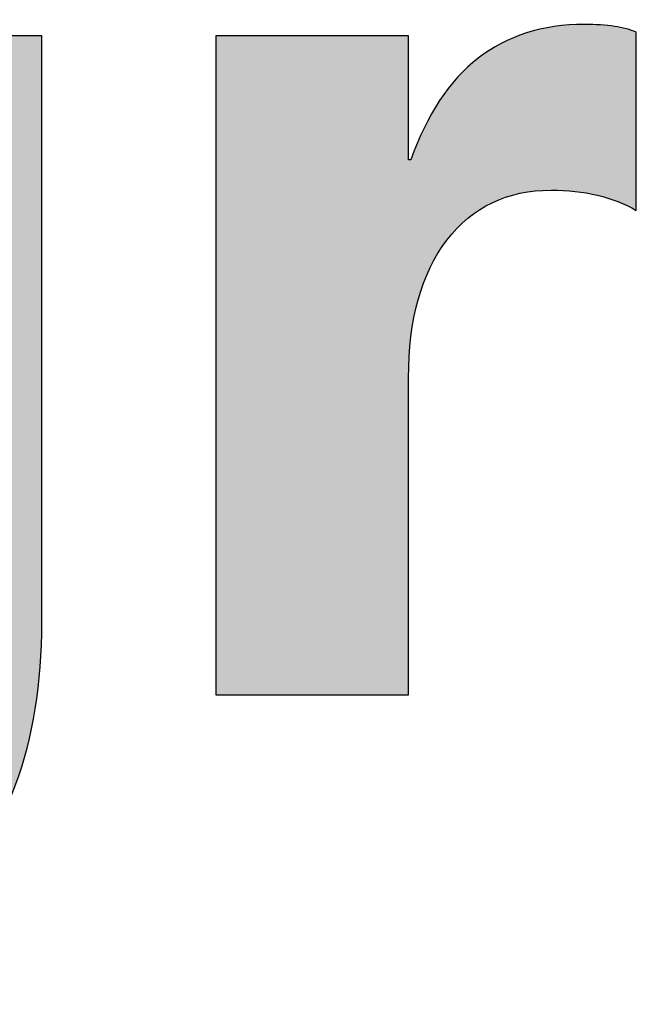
# Model space of a CAD drawing. Extents: x 68 to 125, y 76 to 211.
# Tile 77 of 89: x 99.82 to 101.07, y 202.75 to 204.75. Entities that reach past the tile are written whole.
import ezdxf

# ---------------------------------------------------------------- set-up
doc = ezdxf.new("R2010")
doc.units = 0
doc.layers.add('MAKE2D___U_53EF_U_89C1_U_0', color=7, linetype='CONTINUOUS')

# ---------------------------------------------------------------- blocks, each defined once
blk = doc.blocks.new('*U22')
at = {"layer": 'MAKE2D___U_53EF_U_89C1_U_0', "color": 252}
for points in [[(99.7936, 203.1457), (99.7936, 204.713), (99.8262, 203.2296)], [(99.8262, 203.2296), (99.7936, 204.713), (99.8262, 204.713)], [(99.8262, 203.2296), (99.8262, 204.713), (99.8324, 203.2538)], [(99.8324, 203.2538), (99.8262, 204.713), (99.8324, 204.713)], [(99.8324, 203.2538), (99.8324, 204.713), (99.8495, 203.3211)], [(99.8495, 203.3211), (99.8324, 204.713), (99.8495, 204.713)], [(99.8495, 203.3211), (99.8495, 204.713), (99.8544, 203.3553)], [(99.8544, 203.3553), (99.8495, 204.713), (99.8544, 204.713)], [(99.8544, 203.3553), (99.8544, 204.713), (99.8635, 203.42)], [(99.8635, 203.42), (99.8544, 204.713), (99.8635, 204.713)], [(99.8635, 203.42), (99.8635, 204.713), (99.8665, 203.487)], [(99.8665, 203.487), (99.8635, 204.713), (99.8665, 204.713)], [(99.8665, 203.487), (99.8665, 204.713), (99.8682, 203.5265)], [(99.8682, 203.5265), (99.8665, 204.713), (99.8682, 204.7087)]]:
    blk.add_solid(points, dxfattribs=at)
blk = doc.blocks.new('*U23')
at = {"layer": 'MAKE2D___U_53EF_U_89C1_U_0', "color": 252}
for points in [[(100.9343, 204.399), (100.9105, 204.7318), (100.9343, 204.7348)], [(100.9467, 204.3982), (100.9343, 204.7348), (100.9467, 204.7354)], [(100.9343, 204.399), (100.9343, 204.7348), (100.9467, 204.3982)], [(100.9575, 204.3959), (100.9467, 204.7354), (100.9575, 204.7358)], [(100.9467, 204.3982), (100.9467, 204.7354), (100.9575, 204.3959)], [(100.9665, 204.3941), (100.9575, 204.7358), (100.9665, 204.7359)], [(100.9575, 204.3959), (100.9575, 204.7358), (100.9665, 204.3941)], [(100.9665, 204.3941), (100.9665, 204.7359), (100.9697, 204.3935)], [(100.9697, 204.3935), (100.9665, 204.7359), (100.9697, 204.7359)], [(100.9697, 204.3935), (100.9697, 204.7359), (100.9821, 204.3909)], [(100.9821, 204.3909), (100.9697, 204.7359), (100.9821, 204.7357)], [(100.9821, 204.3909), (100.9821, 204.7357), (101.0128, 204.3847)], [(101.0128, 204.3847), (100.9821, 204.7357), (101.0128, 204.7331)], [(101.0128, 204.3847), (101.0128, 204.7331), (101.026, 204.379)], [(101.026, 204.379), (101.0128, 204.7331), (101.026, 204.732)], [(100.8481, 204.3959), (100.8204, 204.708), (100.8481, 204.7188)], [(100.8657, 204.3991), (100.8481, 204.7188), (100.8657, 204.7232)], [(100.8481, 204.3959), (100.8481, 204.7188), (100.8657, 204.3991)], [(100.8898, 204.3999), (100.8657, 204.7232), (100.8898, 204.7292)], [(100.8657, 204.3991), (100.8657, 204.7232), (100.8898, 204.3999)], [(100.9105, 204.4006), (100.8898, 204.7292), (100.9105, 204.7318)], [(100.8898, 204.3999), (100.8898, 204.7292), (100.9105, 204.4006)], [(100.9105, 204.4006), (100.9105, 204.7318), (100.9343, 204.399)], [(101.026, 204.379), (101.026, 204.732), (101.0608, 204.3639)], [(101.0608, 204.3639), (101.026, 204.732), (101.0608, 204.7239)], [(101.0608, 204.3639), (101.0608, 204.7239), (101.0681, 204.3607)], [(101.0681, 204.3607), (101.0608, 204.7239), (101.0681, 204.7212)], [(101.0681, 204.3607), (101.0681, 204.7212), (101.0703, 204.3597)], [(101.0703, 204.3597), (101.0681, 204.7212), (101.0703, 204.7162)], [(100.2203, 203.3803), (100.2203, 204.713), (100.2214, 203.3794)], [(100.2214, 203.3794), (100.2203, 204.713), (100.2214, 204.713)], [(100.2214, 203.3794), (100.2214, 204.713), (100.2299, 203.3794)], [(100.2299, 203.3794), (100.2214, 204.713), (100.2299, 204.713)], [(100.2299, 203.3794), (100.2299, 204.713), (100.237, 203.3794)], [(100.237, 203.3794), (100.2299, 204.713), (100.237, 204.713)], [(100.237, 203.3794), (100.237, 204.713), (100.2562, 203.3794)], [(100.2562, 203.3794), (100.237, 204.713), (100.2562, 204.713)], [(100.2562, 203.3794), (100.2562, 204.713), (100.268, 203.3794)], [(100.268, 203.3794), (100.2562, 204.713), (100.268, 204.713)], [(100.268, 203.3794), (100.268, 204.713), (100.2954, 203.3794)], [(100.2954, 203.3794), (100.268, 204.713), (100.2954, 204.713)], [(100.2954, 203.3794), (100.2954, 204.713), (100.3106, 203.3794)], [(100.3106, 203.3794), (100.2954, 204.713), (100.3106, 204.713)], [(100.3106, 203.3794), (100.3106, 204.713), (100.3435, 203.3794)], [(100.3435, 203.3794), (100.3106, 204.713), (100.3435, 204.713)], [(100.3435, 203.3794), (100.3435, 204.713), (100.415, 203.3794)], [(100.415, 203.3794), (100.3435, 204.713), (100.415, 204.713)], [(100.415, 203.3794), (100.415, 204.713), (100.4513, 203.3794)], [(100.4513, 203.3794), (100.415, 204.713), (100.4513, 204.713)], [(100.4513, 203.3794), (100.4513, 204.713), (100.5033, 203.3794)], [(100.5033, 203.3794), (100.4513, 204.713), (100.5033, 204.713)], [(100.5033, 203.3794), (100.5033, 204.713), (100.5194, 203.3794)], [(100.5194, 203.3794), (100.5033, 204.713), (100.5194, 204.713)], [(100.5194, 203.3794), (100.5194, 204.713), (100.5489, 203.3794)], [(100.5489, 203.3794), (100.5194, 204.713), (100.5489, 204.713)], [(100.5489, 203.3794), (100.5489, 204.713), (100.562, 203.3794)], [(100.562, 203.3794), (100.5489, 204.713), (100.562, 204.713)], [(100.562, 203.3794), (100.562, 204.713), (100.5842, 203.3794)], [(100.5842, 203.3794), (100.562, 204.713), (100.5842, 204.713)], [(100.5842, 203.3794), (100.5842, 204.713), (100.593, 203.3794)], [(100.593, 203.3794), (100.5842, 204.713), (100.593, 204.713)], [(100.593, 203.3794), (100.593, 204.713), (100.6054, 203.3794)], [(100.6054, 203.3794), (100.593, 204.713), (100.6054, 204.713)], [(100.6054, 203.3794), (100.6054, 204.713), (100.6086, 203.3794)], [(100.6086, 203.3794), (100.6054, 204.713), (100.6086, 204.7124)], [(100.6086, 203.3794), (100.6086, 204.7124), (100.6098, 203.3798)], [(100.6098, 203.3798), (100.6086, 204.7124), (100.6098, 204.7123)], [(100.8092, 204.3866), (100.7791, 204.6868), (100.8092, 204.7036)], [(100.8204, 204.3908), (100.8092, 204.7036), (100.8204, 204.708)], [(100.8092, 204.3866), (100.8092, 204.7036), (100.8204, 204.3908)], [(100.8204, 204.3908), (100.8204, 204.708), (100.8481, 204.3959)], [(100.773, 204.3718), (100.7415, 204.66), (100.773, 204.6835)], [(100.7791, 204.3754), (100.773, 204.6835), (100.7791, 204.6868)], [(100.773, 204.3718), (100.773, 204.6835), (100.7791, 204.3754)], [(100.7791, 204.3754), (100.7791, 204.6868), (100.8092, 204.3866)], [(100.7397, 204.3512), (100.7091, 204.629), (100.7397, 204.6586)], [(100.7415, 204.3528), (100.7397, 204.6586), (100.7415, 204.66)], [(100.7397, 204.3512), (100.7397, 204.6586), (100.7415, 204.3528)], [(100.7415, 204.3528), (100.7415, 204.66), (100.773, 204.3718)], [(100.7078, 204.3232), (100.6813, 204.5945), (100.7078, 204.6274)], [(100.7091, 204.3243), (100.7078, 204.6274), (100.7091, 204.629)], [(100.7078, 204.3232), (100.7078, 204.6274), (100.7091, 204.3243)], [(100.7091, 204.3243), (100.7091, 204.629), (100.7397, 204.3512)], [(100.6813, 204.2905), (100.6781, 204.5894), (100.6813, 204.5945)], [(100.6813, 204.2905), (100.6813, 204.5945), (100.7078, 204.3232)], [(100.6781, 204.2865), (100.6563, 204.5552), (100.6781, 204.5894)], [(100.6781, 204.2865), (100.6781, 204.5894), (100.6813, 204.2905)], [(100.6563, 204.2488), (100.6535, 204.5497), (100.6563, 204.5552)], [(100.6563, 204.2488), (100.6563, 204.5552), (100.6781, 204.2865)], [(100.6535, 204.244), (100.6344, 204.5118), (100.6535, 204.5497)], [(100.6535, 204.244), (100.6535, 204.5497), (100.6563, 204.2488)], [(100.634, 204.1949), (100.6207, 204.4776), (100.634, 204.5111)], [(100.6344, 204.1962), (100.634, 204.5111), (100.6344, 204.5118)], [(100.634, 204.1949), (100.634, 204.5111), (100.6344, 204.1962)], [(100.6344, 204.1962), (100.6344, 204.5118), (100.6535, 204.244)], [(100.6207, 204.1431), (100.6146, 204.4622), (100.6207, 204.4776)], [(100.6207, 204.1431), (100.6207, 204.4776), (100.634, 204.1949)], [(100.6098, 204.0209), (100.6098, 204.4629), (100.6098, 204.0221)], [(100.6098, 204.0221), (100.6098, 204.4629), (100.6098, 204.4622)], [(100.6098, 204.0221), (100.6098, 204.4622), (100.6105, 204.0383)], [(100.6105, 204.0383), (100.6098, 204.4622), (100.6105, 204.4622)], [(100.6105, 204.0383), (100.6105, 204.4622), (100.6125, 204.0847)], [(100.6125, 204.0847), (100.6105, 204.4622), (100.6125, 204.4622)], [(100.6125, 204.0847), (100.6125, 204.4622), (100.6146, 204.0993)], [(100.6146, 204.0993), (100.6125, 204.4622), (100.6146, 204.4622)], [(100.6146, 204.0993), (100.6146, 204.4622), (100.6207, 204.1431)]]:
    blk.add_solid(points, dxfattribs=at)
blk = doc.blocks.new('BLOCK_2')
at = {"layer": 'MAKE2D___U_53EF_U_89C1_U_0'}
for points, knots in [([(99.8682, 203.5265), (99.8682, 203.279), (99.7976, 203.0883), (99.6567, 202.9543), (99.5154, 202.8206), (99.3123, 202.7536), (99.0471, 202.7536), (98.867, 202.7536), (98.7239, 202.7793), (98.6178, 202.8308), (98.6178, 202.8308), (98.6178, 203.1635), (98.6178, 203.1635), (98.7561, 203.0831), (98.8955, 203.043), (99.0362, 203.043), (99.1752, 203.043), (99.2839, 203.0802), (99.3624, 203.1544), (99.4407, 203.2288), (99.4799, 203.332), (99.4799, 203.4638), (99.4799, 203.4638), (99.4799, 203.5747), (99.4799, 203.5747), (99.4799, 203.5747), (99.4739, 203.5747), (99.4739, 203.5747), (99.3798, 203.4228), (99.24, 203.3469), (99.0543, 203.3469), (98.8863, 203.3469), (98.7518, 203.4068), (98.651, 203.5265), (98.5501, 203.6462), (98.4996, 203.8066), (98.4996, 204.0076), (98.4996, 204.2319), (98.5553, 204.4109), (98.6666, 204.5449), (98.778, 204.6786), (98.924, 204.7455), (99.1049, 204.7455), (99.2689, 204.7455), (99.3919, 204.6817), (99.4739, 204.5538), (99.4739, 204.5538), (99.4799, 204.5538), (99.4799, 204.5538), (99.4799, 204.5538), (99.4799, 204.713), (99.4799, 204.713), (99.4799, 204.713), (99.8682, 204.713), (99.8682, 204.713), (99.8682, 204.713), (99.8682, 203.5265), (99.8682, 203.5265)], [0, 0, 0, 0, 1, 1, 1, 2, 2, 2, 3, 3, 3, 4, 4, 4, 5, 5, 5, 6, 6, 6, 7, 7, 7, 8, 8, 8, 9, 9, 9, 10, 10, 10, 11, 11, 11, 12, 12, 12, 13, 13, 13, 14, 14, 14, 15, 15, 15, 16, 16, 16, 17, 17, 17, 18, 18, 18, 19, 19, 19, 19]), ([(101.0703, 204.3597), (101.023, 204.3871), (100.9655, 204.4007), (100.8979, 204.4007), (100.8096, 204.4007), (100.7394, 204.3669), (100.6874, 204.2994), (100.6358, 204.2319), (100.6098, 204.139), (100.6098, 204.0209), (100.6098, 204.0209), (100.6098, 203.3794), (100.6098, 203.3794), (100.6098, 203.3794), (100.2203, 203.3794), (100.2203, 203.3794), (100.2203, 203.3794), (100.2203, 204.713), (100.2203, 204.713), (100.2203, 204.713), (100.6098, 204.713), (100.6098, 204.713), (100.6098, 204.713), (100.6098, 204.4622), (100.6098, 204.4622), (100.6098, 204.4622), (100.6146, 204.4622), (100.6146, 204.4622), (100.6788, 204.6446), (100.7958, 204.7359), (100.9655, 204.7359), (101.0113, 204.7359), (101.0463, 204.7307), (101.0703, 204.7202), (101.0703, 204.7202), (101.0703, 204.3597), (101.0703, 204.3597)], [0, 0, 0, 0, 1, 1, 1, 2, 2, 2, 3, 3, 3, 4, 4, 4, 5, 5, 5, 6, 6, 6, 7, 7, 7, 8, 8, 8, 9, 9, 9, 10, 10, 10, 11, 11, 11, 12, 12, 12, 12])]:
    blk.add_open_spline(points, degree=3, knots=knots, dxfattribs=at)
at = {"layer": 'MAKE2D___U_53EF_U_89C1_U_0', "color": 252}
for name in ['*U22', '*U23']:
    blk.add_blockref(name, (0, 0), dxfattribs=at)

msp = doc.modelspace()

# ---------------------------------------------------------------- block references
at = {"layer": 'MAKE2D___U_53EF_U_89C1_U_0'}
msp.add_blockref('BLOCK_2', (0, 0), dxfattribs=at)

doc.saveas('drawing.dxf')
